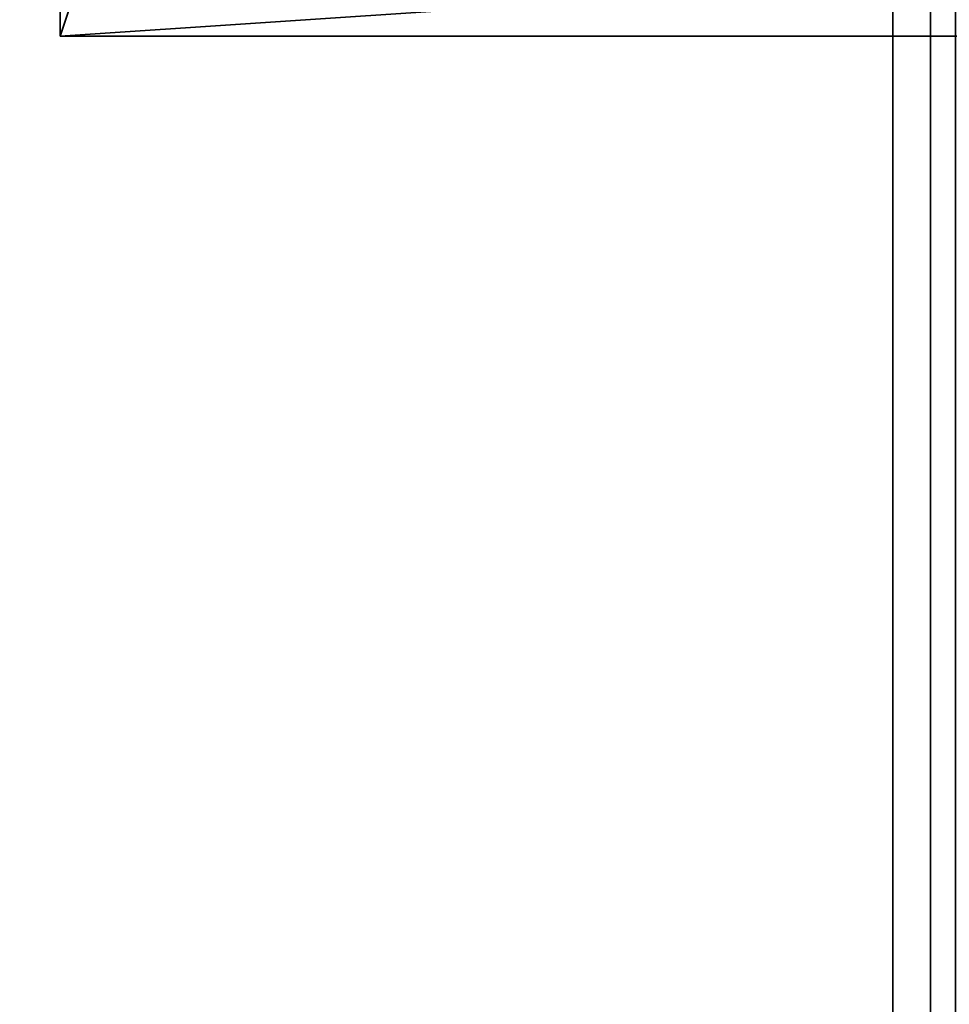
# Model space of a CAD drawing. Header units: millimetres. Extents: x -523 to 5173, y -130 to 66.
# Tile 28 of 256: x -353.07 to -347.63, y -43.67 to -37.9. Entities that reach past the tile are written whole.
import ezdxf

# ---------------------------------------------------------------- set-up
doc = ezdxf.new("R2010")
doc.units = ezdxf.units.MM
doc.layers.add('151', color=7, linetype='Continuous', true_color=0xffffff)

# ---------------------------------------------------------------- blocks, each defined once
blk = doc.blocks.new('UG_SURFACE_009')
at = {"layer": '151', "color": 252, "linetype": 'Continuous', "lineweight": 35}
for points in [[(522.5, -46, 2207), (522.5, 40, 2207), (-522.5, 40, 2207), (-522.5, -46, 2207)], [(-372.5, -46, 2056.9999), (-372.5, 40, 2056.9999), (372.5, 40, 2056.9999), (372.5, -46, 2056.9999)]]:
    blk.add_3dface(points, dxfattribs=at)
blk = doc.blocks.new('UG_SURFACE_039')
at = {"layer": '151', "color": 252, "linetype": 'Continuous', "lineweight": 35}
for points in [[(-352.8346, -38, 1149.4499), (-340.8346, -37.2, 1149.4499), (-340.8346, -35, 1149.4499), (-351.8346, -35, 1149.4499)], [(-351.8346, -35, 1149.4499), (-352.8346, -36, 1149.4499), (-352.8346, -38, 1149.4499)], [(-340.8346, -37.2, 1118.45), (-352.8346, -38, 1118.45), (-352.8346, -36, 1118.45)], [(-352.8346, -38, 1118.45), (-352.8346, -38, 1149.4499), (-352.8346, -36, 1145.95), (-352.8346, -36, 1121.95)], [(-352.8346, -38, 1149.4499), (-352.8346, -36, 1149.4499), (-352.8346, -36, 1145.95)], [(-352.8346, -36, 1121.95), (-352.8346, -36, 1118.45), (-352.8346, -38, 1118.45)], [(-340.8346, -37.2, 1118.45), (-340.8346, -38, 1118.45), (-352.8346, -38, 1118.45)], [(-352.8346, -38, 1149.4499), (-340.8346, -38, 1149.4499), (-340.8346, -37.2, 1149.4499)], [(-340.8346, -38, 1149.4499), (-352.8346, -38, 1149.4499), (-352.8346, -38, 1118.45), (-340.8346, -38, 1118.45)]]:
    blk.add_3dface(points, dxfattribs=at)
blk = doc.blocks.new('UG_SURFACE_076')
at = {"layer": '151', "color": 252, "linetype": 'Continuous', "lineweight": 35}
for points in [[(-347.9569, -18.7522, 1013.6622), (-347.9569, -48.4478, 1013.6622), (-361.2007, -43.685, 1017.7221), (-361.2007, -23.515, 1017.7221)], [(-347.9569, -48.4478, 1164.3379), (-347.9569, -18.7522, 1164.3379), (-361.2007, -23.515, 1160.278), (-361.2007, -43.685, 1160.278)], [(-347.7371, -18.7522, 1163.6207), (-347.7371, -48.4478, 1163.6207), (-360.9809, -43.685, 1159.5608), (-360.9809, -23.515, 1159.5608)], [(-347.7371, -48.4478, 1014.3793), (-347.7371, -18.7522, 1014.3793), (-360.9809, -23.515, 1018.4392), (-360.9809, -43.685, 1018.4392)], [(-347.5892, -18.7522, 1013.4566), (-347.5892, -48.4478, 1013.4566), (-347.9569, -48.4478, 1013.6622), (-347.9569, -18.7522, 1013.6622)], [(-347.5892, -48.4478, 1164.5434), (-347.5892, -18.7522, 1164.5434), (-347.9569, -18.7522, 1164.3379), (-347.9569, -48.4478, 1164.3379)], [(-347.7371, -48.4478, 1163.6207), (-347.7371, -18.7522, 1163.6207), (-347.0936, -18.7522, 1163.9805), (-347.0936, -48.4478, 1163.9805)], [(-347.7371, -18.7522, 1014.3793), (-347.7371, -48.4478, 1014.3793), (-347.0936, -48.4478, 1014.0195), (-347.0936, -18.7522, 1014.0195)], [(-367.3884, -42.3379, 1028), (-367.3884, -42.3379, 1150), (-347.6578, -49.4336, 1162.7029), (-361.0262, -44.626, 1019.3952)], [(-361.0262, -44.626, 1158.6047), (-347.6578, -49.4336, 1162.7029), (-367.3884, -42.3379, 1150)], [(-361.28, -45.3317, 1019.3952), (-347.9116, -50.1394, 1162.7029), (-367.6422, -43.0437, 1150), (-367.6422, -43.0437, 1028)], [(-367.6422, -43.0437, 1150), (-347.9116, -50.1394, 1162.7029), (-361.28, -45.3317, 1158.6047)]]:
    blk.add_3dface(points, dxfattribs=at)

msp = doc.modelspace()

# ---------------------------------------------------------------- linework, layer by layer
at = {"layer": '151', "color": 253, "linetype": 'Continuous', "lineweight": -3}
for p, q in [((-347.9569, -48.4478, 1164.3378), (-347.9569, -18.7522, 1164.3378)), ((-347.9569, -18.7522, 1013.6622), (-347.9569, -48.4478, 1013.6622)), ((-347.7371, -48.4478, 1014.3792), (-347.7371, -18.7522, 1014.3792)), ((-347.7371, -18.7522, 1163.6208), (-347.7371, -48.4478, 1163.6208)), ((-352.8346, -36, 1118.45), (-352.8346, -38, 1118.45)), ((-352.8346, -38, 1149.45), (-352.8346, -36, 1149.45)), ((-352.8346, -38, 1118.45), (-352.8346, -38, 1149.45)), ((-352.8346, -38, 1118.45), (-340.8346, -38, 1118.45)), ((-352.8346, -38, 1149.45), (-340.8346, -38, 1149.45))]:
    msp.add_line(p, q, dxfattribs=at)

# ---------------------------------------------------------------- block references
for name in ['UG_SURFACE_009', 'UG_SURFACE_076', 'UG_SURFACE_039']:
    msp.add_blockref(name, (0, 0), dxfattribs=at)

doc.saveas('drawing.dxf')
